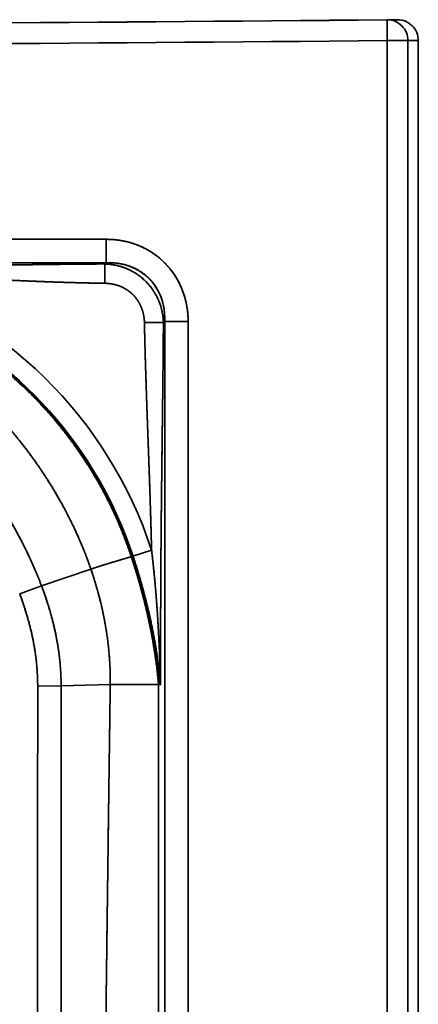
# Model space of a CAD drawing. Extents: x 92 to 1722, y -78 to 1466.
# Tile 12 of 14: x 1001 to 1097, y 585 to 822. Entities that reach past the tile are written whole.
import ezdxf

# ---------------------------------------------------------------- set-up
doc = ezdxf.new("R2010")
doc.units = 0
doc.layers.get('0').update_dxf_attribs({"lineweight": 13})

# ---------------------------------------------------------------- blocks, each defined once
blk = doc.blocks.new('BLOCK87')
at = {"color": 7, "lineweight": 35, "ltscale": 0.062188}
for p, q in [((497.57, 800.02), (495.08, 800)), ((495.08, 800), (497.57, 800.02))]:
    blk.add_line(p, q, dxfattribs=at)
at = {"color": 7, "lineweight": 35, "ltscale": 0.125}
blk.add_line((495.13, 795), (495.08, 800), dxfattribs=at)
blk.add_line((495.13, 795), (495.08, 800), dxfattribs=at)
at = {"color": 7, "lineweight": 35}
for p, q in [((495.13, 795), (495.13, 4.87)), ((495.13, 4.87), (495.13, 795)), ((500.13, 795), (500.13, 499.94)), ((500.13, 499.94), (500.13, 795)), ((502.62, 499.94), (502.62, 795.02)), ((427.47, 747.2), (-427.47, 747.2)), ((-427.47, 747.2), (427.47, 747.2)), ((50, 741.56), (427.47, 741.56)), ((427.47, 741.56), (50, 741.56)), ((441.56, 727.47), (441.56, 499.94)), ((441.56, 499.94), (441.56, 727.47)), ((447.2, 72.53), (447.2, 727.47)), ((447.2, 727.47), (447.2, 72.53)), ((440.09, 499.94), (440.09, 640.09)), ((440.09, 640.09), (440.09, 499.94))]:
    blk.add_line(p, q, dxfattribs=at)
at = {"color": 7, "lineweight": 35, "ltscale": 0.124957}
blk.add_line((500.13, 795), (495.13, 795), dxfattribs=at)
blk.add_line((500.13, 795), (495.13, 795), dxfattribs=at)
at = {"color": 7, "lineweight": 35, "ltscale": 0.06228}
blk.add_line((500.13, 795), (502.62, 795.02), dxfattribs=at)
blk.add_line((500.13, 795), (502.62, 795.02), dxfattribs=at)
at = {"color": 7, "lineweight": 35, "ltscale": 0.140954}
for p, q in [((427.47, 741.56), (427.47, 747.2)), ((427.47, 741.56), (427.47, 747.2)), ((441.56, 727.47), (447.2, 727.47)), ((447.2, 727.47), (441.56, 727.47))]:
    blk.add_line(p, q, dxfattribs=at)
at = {"color": 7, "lineweight": 35, "ltscale": 0.010243}
blk.add_line((427.18, 741.27), (427.47, 741.56), dxfattribs=at)
blk.add_line((427.18, 741.27), (427.47, 741.56), dxfattribs=at)
at = {"color": 7, "lineweight": 35, "ltscale": 0.116256}
blk.add_line((427.18, 741.27), (427.18, 736.62), dxfattribs=at)
blk.add_line((427.18, 741.27), (427.18, 736.62), dxfattribs=at)
at = {"color": 7, "lineweight": 35, "ltscale": 0.114285}
blk.add_line((441.25, 727.16), (436.68, 727.16), dxfattribs=at)
blk.add_line((441.25, 727.16), (436.68, 727.16), dxfattribs=at)
at = {"color": 7, "lineweight": 35, "ltscale": 0.010954}
for p, q in [((441.56, 727.47), (441.25, 727.16)), ((441.25, 727.16), (441.56, 727.47))]:
    blk.add_line(p, q, dxfattribs=at)
at = {"color": 7, "lineweight": 35, "ltscale": 0.005816}
blk.add_line((433.71, 670.92), (433.93, 670.99), dxfattribs=at)
blk.add_line((433.71, 670.92), (433.93, 670.99), dxfattribs=at)
at = {"color": 7, "lineweight": 35, "ltscale": 0.117461}
blk.add_line((438.4, 672.46), (433.93, 670.99), dxfattribs=at)
blk.add_line((438.4, 672.46), (433.93, 670.99), dxfattribs=at)
at = {"color": 7, "lineweight": 35, "ltscale": 0.31349}
blk.add_line((411.9, 663.89), (423.8, 667.86), dxfattribs=at)
blk.add_line((411.9, 663.89), (423.8, 667.86), dxfattribs=at)
at = {"color": 7, "lineweight": 35, "ltscale": 0.140337}
blk.add_line((411.9, 663.89), (406.65, 661.92), dxfattribs=at)
blk.add_line((411.9, 663.89), (406.65, 661.92), dxfattribs=at)
at = {"color": 7, "lineweight": 35, "ltscale": 0.140976}
blk.add_line((416.63, 639.78), (410.99, 639.76), dxfattribs=at)
blk.add_line((416.63, 639.78), (410.99, 639.76), dxfattribs=at)
at = {"color": 7, "lineweight": 35, "ltscale": 0.295886}
blk.add_line((416.63, 639.78), (428.46, 640.09), dxfattribs=at)
blk.add_line((416.63, 639.78), (428.46, 640.09), dxfattribs=at)
at = {"color": 7, "lineweight": 35, "ltscale": 0.29067}
for p, q in [((428.46, 640.09), (440.09, 640.09)), ((440.09, 640.09), (428.46, 640.09))]:
    blk.add_line(p, q, dxfattribs=at)
at = {"color": 7, "lineweight": 35, "ltscale": 0.005636}
for p, q in [((440.09, 640.09), (440.31, 640.09)), ((440.31, 640.09), (440.09, 640.09))]:
    blk.add_line(p, q, dxfattribs=at)
at = {"color": 7, "lineweight": 35, "ltscale": 0.006338}
blk.add_line((440.31, 640.09), (440.57, 640.09), dxfattribs=at)
blk.add_line((440.31, 640.09), (440.57, 640.09), dxfattribs=at)
at = {"color": 7, "lineweight": 35, "ltscale": 0.011983}
blk.add_line((440.52, 640.57), (440.57, 640.09), dxfattribs=at)
at = {"color": 7, "lineweight": 35, "ltscale": 0.01199}
blk.add_line((440.52, 640.57), (440.57, 640.09), dxfattribs=at)
at = {"color": 7, "lineweight": 35}
for centre, radius, start, end in [((50, 50334.71), 49536.72, 270.000003, 270.514809), ((50, 50334.75), 49536.75, 270.000005, 270.51481), ((495.13, 795), 5, 359.9908, 90.5021), ((495.13, 795), 5, 359.989, 90.5033), ((497.62, 795.02), 5, 0.0114, 90.5291), ((50, 50334.57), 49541.57, 270.000003, 270.51481), ((50, 50334.71), 49541.71, 270.000003, 270.514809), ((340.09, 640.09), 103.51, 18.2263, 72.7886), ((340.09, 640.09), 103.51, 18.2261, 72.7888), ((340.09, 640.09), 98.81, 18.2263, 65.3906), ((340.08, 640.08), 98.81, 18.2264, 65.3904), ((432.22, 675.14), 4.48, 286.8876, 289.492), ((432.22, 675.14), 4.48, 286.8876, 289.492)]:
    blk.add_arc(centre, radius, start, end, dxfattribs=at)
for major_axis, ratio, start_param, end_param in [((-16.7, -16.7), 0.889125, 2.414818, 3.868364), ((-12.93, -12.93), 0.820392, 2.41482, 3.868365)]:
    blk.add_ellipse((424.85, 724.85), major_axis=major_axis, ratio=ratio, start_param=start_param, end_param=end_param, dxfattribs=at)
for points, knots in [([(447.2, 727.47), (447.2, 729.45), (446.98, 731.43), (446.52, 733.38), (445.23, 736.86), (443.14, 739.93), (442.03, 741.23), (439.33, 743.73), (436.11, 745.51), (434.27, 746.23), (431.79, 746.88), (429.26, 747.14), (428.66, 747.18), (428.07, 747.2), (427.47, 747.2)], [0, 0, 0, 0, 0, 0, 14.077201, 14.077201, 14.077201, 26.070359, 26.070359, 26.070359, 39.879632, 39.879632, 39.879632, 44.132645, 44.132645, 44.132645, 44.132645, 44.132645, 44.132645]), ([(427.18, 741.27), (425.62, 741.27), (424.05, 741.26), (422.45, 741.24), (414.22, 741.17), (405.78, 741.05), (399.22, 740.94), (384.78, 740.67), (370.18, 740.45), (362.55, 740.37), (354.43, 740.34), (346.29, 740.33), (345.87, 740.33), (344.42, 740.33), (342.99, 740.33), (342.07, 740.33), (341.08, 740.33), (340.09, 740.33)], [0, 0, 0, 0, 0, 0, 11.679497, 11.679497, 11.679497, 60.577455, 60.577455, 60.577455, 113.700423, 113.700423, 113.700423, 116.907209, 116.907209, 116.907209, 123.763814, 123.763814, 123.763814, 123.763814, 123.763814, 123.763814]), ([(427.18, 741.27), (426.5, 741.27), (425.82, 741.27), (425.13, 741.26), (423.76, 741.25), (422.38, 741.24), (421.71, 741.24), (417.79, 741.2), (413.82, 741.16), (410.61, 741.12), (403.86, 741.02), (397.04, 740.9), (393.72, 740.84), (386.68, 740.71), (379.61, 740.6), (376.05, 740.54), (368.44, 740.44), (360.79, 740.37), (356.78, 740.35), (352.34, 740.34), (347.89, 740.33), (347.04, 740.33), (345.77, 740.33), (344.5, 740.33), (343.63, 740.33), (342.39, 740.33), (341.13, 740.33), (340.79, 740.33), (340.44, 740.33), (340.09, 740.33)], [0, 0, 0, 0, 0, 0, 5.087486, 5.087486, 5.087486, 10.220848, 10.220848, 10.220848, 33.947537, 33.947537, 33.947537, 58.700276, 58.700276, 58.700276, 83.550134, 83.550134, 83.550134, 111.851168, 111.851168, 111.851168, 114.313551, 114.313551, 114.313551, 120.652794, 120.652794, 120.652794, 123.069538, 123.069538, 123.069538, 123.069538, 123.069538, 123.069538]), ([(441.25, 727.16), (441.22, 728.14), (441.12, 729.14), (440.92, 730.14), (440.36, 732.08), (439.46, 733.91), (438.94, 734.77), (437.62, 736.59), (435.96, 738.12), (434.96, 738.86), (433.23, 739.87), (431.39, 740.56), (430.68, 740.77), (429.55, 741.04), (428.42, 741.19), (428, 741.23), (427.59, 741.26), (427.18, 741.27)], [0, 0, 0, 0, 0, 0, 8.943856, 8.943856, 8.943856, 17.49468, 17.49468, 17.49468, 28.041714, 28.041714, 28.041714, 34.481528, 34.481528, 34.481528, 38.204497, 38.204497, 38.204497, 38.204497, 38.204497, 38.204497]), ([(441.25, 727.16), (441.22, 728.36), (441.06, 729.59), (440.77, 730.83), (440.01, 732.97), (438.83, 734.94), (438.25, 735.75), (436.69, 737.55), (434.79, 738.99), (433.6, 739.69), (431.6, 740.56), (429.52, 741.05), (428.73, 741.17), (427.95, 741.25), (427.18, 741.27)], [0, 0, 0, 0, 0, 0, 8.413798, 8.413798, 8.413798, 14.854799, 14.854799, 14.854799, 23.687179, 23.687179, 23.687179, 29.080907, 29.080907, 29.080907, 29.080907, 29.080907, 29.080907]), ([(427.47, 741.56), (428.99, 741.62), (430.51, 741.51), (432.02, 741.2), (434.68, 740.26), (436.98, 738.65), (437.93, 737.78), (439.43, 735.98), (440.49, 733.89), (440.87, 732.89), (441.33, 731.21), (441.54, 729.49), (441.58, 728.82), (441.59, 728.14), (441.56, 727.47)], [0, 0, 0, 0, 0, 0, 13.171832, 13.171832, 13.171832, 24.27879, 24.27879, 24.27879, 33.485766, 33.485766, 33.485766, 39.323121, 39.323121, 39.323121, 39.323121, 39.323121, 39.323121]), ([(370.71, 738.96), (373.54, 738.86), (376.35, 738.74), (379.17, 738.62), (385.48, 738.32), (391.77, 737.99), (395.21, 737.81), (401.46, 737.49), (407.66, 737.21), (410.36, 737.1), (414.29, 736.94), (418.18, 736.82), (419.36, 736.79), (421.64, 736.73), (423.9, 736.68), (425, 736.66), (426.09, 736.64), (427.18, 736.62)], [0, 0, 0, 0, 0, 0, 19.512319, 19.512319, 19.512319, 43.884489, 43.884489, 43.884489, 63.473338, 63.473338, 63.473338, 71.992427, 71.992427, 71.992427, 80.053917, 80.053917, 80.053917, 80.053917, 80.053917, 80.053917]), ([(427.18, 736.62), (426.14, 736.64), (425.11, 736.65), (424.07, 736.67), (421.95, 736.72), (419.81, 736.78), (418.81, 736.8), (415.54, 736.9), (412.24, 737.02), (410.04, 737.11), (404.43, 737.35), (398.76, 737.63), (395.41, 737.8), (388.43, 738.17), (381.4, 738.52), (377.85, 738.68), (374.28, 738.83), (370.71, 738.96)], [0, 0, 0, 0, 0, 0, 7.734777, 7.734777, 7.734777, 15.688382, 15.688382, 15.688382, 31.616705, 31.616705, 31.616705, 56.025275, 56.025275, 56.025275, 80.932168, 80.932168, 80.932168, 80.932168, 80.932168, 80.932168]), ([(427.18, 736.62), (427.92, 736.61), (428.68, 736.54), (429.45, 736.39), (431.04, 735.92), (432.52, 735.1), (433.24, 734.58), (434.57, 733.34), (435.54, 731.82), (435.93, 731), (436.37, 729.73), (436.59, 728.43), (436.64, 728.01), (436.67, 727.58), (436.68, 727.16)], [0, 0, 0, 0, 0, 0, 5.550841, 5.550841, 5.550841, 11.71936, 11.71936, 11.71936, 18.022073, 18.022073, 18.022073, 21.155351, 21.155351, 21.155351, 21.155351, 21.155351, 21.155351]), ([(436.68, 727.16), (436.66, 728.18), (436.52, 729.24), (436.23, 730.3), (435.44, 732.14), (434.17, 733.72), (433.52, 734.34), (432.07, 735.43), (430.43, 736.13), (429.57, 736.37), (428.57, 736.55), (427.59, 736.61), (427.45, 736.62), (427.31, 736.62), (427.18, 736.62)], [0, 0, 0, 0, 0, 0, 8.781905, 8.781905, 8.781905, 15.82306, 15.82306, 15.82306, 22.987228, 22.987228, 22.987228, 24.163891, 24.163891, 24.163891, 24.163891, 24.163891, 24.163891]), ([(369.22, 734.15), (374.47, 732.52), (379.61, 730.51), (384.61, 728.14), (392.26, 723.84), (399.38, 718.72), (401.94, 716.71), (407.38, 712.08), (412.39, 706.97), (414.98, 704.04), (421.24, 696.25), (426.48, 687.71), (429.26, 682.26), (431.61, 676.63), (433.52, 670.85)], [0, 0, 0, 0, 0, 0, 39.103954, 39.103954, 39.103954, 62.108309, 62.108309, 62.108309, 89.683301, 89.683301, 89.683301, 132.717416, 132.717416, 132.717416, 132.717416, 132.717416, 132.717416]), ([(369.22, 734.15), (374.47, 732.52), (379.61, 730.51), (384.61, 728.14), (392.26, 723.84), (399.38, 718.72), (401.94, 716.71), (407.38, 712.08), (412.39, 706.97), (414.98, 704.04), (421.24, 696.25), (426.48, 687.71), (429.26, 682.27), (431.61, 676.63), (433.52, 670.85)], [0, 0, 0, 0, 0, 0, 37.629426, 37.629426, 37.629426, 59.770515, 59.770515, 59.770515, 86.313829, 86.313829, 86.313829, 127.73927, 127.73927, 127.73927, 127.73927, 127.73927, 127.73927]), ([(369.26, 734.27), (374.83, 732.55), (380.26, 730.41), (385.55, 727.86), (396.81, 721.36), (406.9, 713.09), (412.02, 708.05), (420.41, 698.13), (427.07, 686.98), (429.68, 681.79), (431.9, 676.42), (433.71, 670.92)], [0, 0, 0, 0, 0, 0, 41.448294, 41.448294, 41.448294, 92.01265, 92.01265, 92.01265, 132.97572, 132.97572, 132.97572, 132.97572, 132.97572, 132.97572]), ([(369.26, 734.27), (374.83, 732.55), (380.26, 730.41), (385.55, 727.86), (396.81, 721.36), (406.9, 713.09), (412.02, 708.05), (420.41, 698.13), (427.07, 686.98), (429.68, 681.79), (431.9, 676.42), (433.71, 670.92)], [0, 0, 0, 0, 0, 0, 41.405026, 41.405026, 41.405026, 91.916957, 91.916957, 91.916957, 132.83765, 132.83765, 132.83765, 132.83765, 132.83765, 132.83765]), ([(423.8, 667.86), (421.92, 673.32), (419.61, 678.69), (416.88, 683.92), (411.34, 692.98), (404.65, 701.4), (401.48, 704.96), (394.5, 712.02), (386.66, 718.24), (382.39, 721.21), (376.92, 724.47), (371.2, 727.19), (370.14, 727.68), (369.03, 728.16), (367.92, 728.62), (367.88, 728.63), (367.76, 728.68), (367.64, 728.73), (367.54, 728.77), (367.47, 728.8), (367.39, 728.83)], [0, 0, 0, 0, 0, 0, 42.768802, 42.768802, 42.768802, 76.562001, 76.562001, 76.562001, 112.838769, 112.838769, 112.838769, 121.001549, 121.001549, 121.001549, 121.301134, 121.301134, 121.301134, 121.880132, 121.880132, 121.880132, 121.880132, 121.880132, 121.880132]), ([(367.39, 728.83), (369.87, 727.83), (372.31, 726.72), (374.71, 725.52), (377.87, 723.78), (380.94, 721.89), (381.72, 721.39), (386.6, 718.21), (391.23, 714.67), (394.94, 711.45), (399.2, 707.31), (403.15, 702.9), (403.82, 702.13), (406.03, 699.55), (408.14, 696.88), (409.57, 694.96), (411.34, 692.45), (413.02, 689.88), (413.39, 689.31), (415.18, 686.46), (416.86, 683.55), (418.13, 681.18), (419.61, 678.18), (420.97, 675.13), (421.23, 674.53), (421.94, 672.85), (422.61, 671.16), (423.02, 670.06), (423.42, 668.97), (423.8, 667.86)], [0, 0, 0, 0, 0, 0, 18.329048, 18.329048, 18.329048, 24.681769, 24.681769, 24.681769, 58.200438, 58.200438, 58.200438, 65.144159, 65.144159, 65.144159, 81.444145, 81.444145, 81.444145, 86.085183, 86.085183, 86.085183, 104.375631, 104.375631, 104.375631, 108.850674, 108.850674, 108.850674, 116.814709, 116.814709, 116.814709, 116.814709, 116.814709, 116.814709]), ([(436.68, 727.16), (436.71, 725.8), (436.74, 724.44), (436.77, 723.06), (436.85, 719.99), (436.94, 716.9), (437, 715.19), (437.3, 705.79), (437.66, 696.22), (437.96, 688.37), (438.22, 680.43), (438.4, 672.46)], [0, 0, 0, 0, 0, 0, 10.050783, 10.050783, 10.050783, 22.358867, 22.358867, 22.358867, 77.444314, 77.444314, 77.444314, 77.444314, 77.444314, 77.444314]), ([(438.4, 672.46), (438.32, 675.9), (438.23, 679.33), (438.13, 682.72), (437.9, 689.49), (437.66, 696.22), (437.53, 699.63), (437.33, 705.11), (437.15, 710.54), (437.07, 712.71), (436.97, 715.93), (436.88, 719.11), (436.85, 720.11), (436.8, 722.17), (436.75, 724.21), (436.72, 725.19), (436.7, 726.18), (436.68, 727.16)], [0, 0, 0, 0, 0, 0, 24.011711, 24.011711, 24.011711, 47.556082, 47.556082, 47.556082, 63.073216, 63.073216, 63.073216, 70.855448, 70.855448, 70.855448, 78.206597, 78.206597, 78.206597, 78.206597, 78.206597, 78.206597]), ([(440.57, 640.09), (440.57, 647.35), (440.57, 654.61), (440.59, 661.82), (440.68, 676.14), (440.84, 690.35), (440.93, 697.3), (441.04, 705.94), (441.14, 714.45), (441.16, 716.1), (441.19, 719.33), (441.22, 722.52), (441.23, 724.11), (441.24, 725.63), (441.25, 727.16)], [0, 0, 0, 0, 0, 0, 50.270316, 50.270316, 50.270316, 99.726649, 99.726649, 99.726649, 111.825796, 111.825796, 111.825796, 123.23871, 123.23871, 123.23871, 123.23871, 123.23871, 123.23871]), ([(440.57, 640.09), (440.57, 647.36), (440.57, 654.62), (440.59, 661.82), (440.66, 672.59), (440.77, 683.31), (440.81, 686.9), (440.89, 693.92), (440.98, 700.89), (441.02, 704.23), (441.08, 709.36), (441.14, 714.45), (441.16, 716.1), (441.18, 718.52), (441.2, 720.93), (441.21, 721.8), (441.22, 723.33), (441.24, 724.85), (441.24, 725.62), (441.25, 726.39), (441.25, 727.16)], [0, 0, 0, 0, 0, 0, 50.281557, 50.281557, 50.281557, 75.040209, 75.040209, 75.040209, 99.747292, 99.747292, 99.747292, 111.846919, 111.846919, 111.846919, 117.415394, 117.415394, 117.415394, 123.155396, 123.155396, 123.155396, 123.155396, 123.155396, 123.155396]), ([(411.9, 663.89), (411.58, 664.74), (411.25, 665.59), (410.91, 666.44), (410.19, 668.15), (409.43, 669.84), (409.03, 670.7), (407.75, 673.39), (406.37, 676.03), (405.39, 677.81), (403.83, 680.53), (402.19, 683.2), (401.6, 684.13), (399.97, 686.67), (398.26, 689.17), (397.15, 690.74), (395.11, 693.53), (392.97, 696.26), (392.01, 697.46), (389.19, 700.87), (386.22, 704.16), (384.22, 706.25), (381.21, 709.19), (378.05, 711.98), (377.05, 712.83), (374.2, 715.17), (371.22, 717.37), (369.25, 718.71), (367.22, 719.96), (365.13, 721.1)], [0, 0, 0, 0, 0, 0, 6.679242, 6.679242, 6.679242, 13.585075, 13.585075, 13.585075, 28.478927, 28.478927, 28.478927, 36.581359, 36.581359, 36.581359, 50.671392, 50.671392, 50.671392, 61.937572, 61.937572, 61.937572, 82.923218, 82.923218, 82.923218, 92.43283, 92.43283, 92.43283, 109.508875, 109.508875, 109.508875, 109.508875, 109.508875, 109.508875]), ([(365.13, 721.1), (367.97, 719.54), (370.71, 717.79), (373.33, 715.88), (376.59, 713.28), (379.69, 710.52), (380.38, 709.89), (383.34, 707.13), (386.15, 704.24), (388.23, 701.97), (390.97, 698.78), (393.57, 695.5), (394.25, 694.62), (396.09, 692.2), (397.86, 689.74), (398.96, 688.16), (400.46, 685.93), (401.9, 683.65), (402.31, 683), (403.11, 681.69), (403.9, 680.37), (404.28, 679.71), (406.26, 676.28), (408.11, 672.76), (409.5, 669.85), (410.77, 666.9), (411.9, 663.89)], [0, 0, 0, 0, 0, 0, 22.34265, 22.34265, 22.34265, 28.858142, 28.858142, 28.858142, 50.425128, 50.425128, 50.425128, 58.241604, 58.241604, 58.241604, 71.765688, 71.765688, 71.765688, 77.199969, 77.199969, 77.199969, 82.567465, 82.567465, 82.567465, 105.126406, 105.126406, 105.126406, 105.126406, 105.126406, 105.126406]), ([(433.52, 670.85), (435.46, 664.98), (437.14, 659.02), (438.47, 653), (439.47, 646.79), (440.05, 640.52), (440.06, 640.43), (440.07, 640.26), (440.09, 640.09)], [0, 0, 0, 0, 0, 0, 43.826217, 43.826217, 43.826217, 45.058653, 45.058653, 45.058653, 45.058653, 45.058653, 45.058653]), ([(433.52, 670.85), (435.46, 664.98), (437.13, 659.02), (438.47, 653.01), (439.47, 646.79), (440.05, 640.52), (440.06, 640.43), (440.07, 640.26), (440.09, 640.09)], [0, 0, 0, 0, 0, 0, 41.813017, 41.813017, 41.813017, 42.987543, 42.987543, 42.987543, 42.987543, 42.987543, 42.987543]), ([(433.71, 670.92), (435.65, 665.03), (437.34, 659.05), (438.68, 653.03), (439.69, 646.81), (440.28, 640.52), (440.28, 640.43), (440.3, 640.26), (440.31, 640.09)], [0, 0, 0, 0, 0, 0, 43.932833, 43.932833, 43.932833, 45.170455, 45.170455, 45.170455, 45.170455, 45.170455, 45.170455]), ([(433.71, 670.92), (435.65, 665.03), (437.34, 659.05), (438.68, 653.03), (439.69, 646.81), (440.28, 640.52), (440.28, 640.43), (440.3, 640.26), (440.31, 640.09)], [0, 0, 0, 0, 0, 0, 43.872492, 43.872492, 43.872492, 45.108371, 45.108371, 45.108371, 45.108371, 45.108371, 45.108371]), ([(433.93, 670.99), (435.8, 665.32), (437.43, 659.58), (438.75, 653.79), (439.79, 647.66), (440.44, 641.47), (440.46, 641.19), (440.49, 640.88), (440.52, 640.57)], [0, 0, 0, 0, 0, 0, 42.2188, 42.2188, 42.2188, 44.453536, 44.453536, 44.453536, 44.453536, 44.453536, 44.453536]), ([(433.93, 670.99), (434.72, 668.6), (435.47, 666.19), (436.17, 663.77), (437.46, 658.92), (438.53, 654.04), (439.01, 651.59), (439.54, 648.53), (439.96, 645.46), (440.05, 644.84), (440.16, 643.92), (440.27, 643.01), (440.3, 642.7), (440.35, 642.24), (440.4, 641.78), (440.42, 641.64), (440.45, 641.33), (440.48, 641.02), (440.49, 640.87), (440.51, 640.72), (440.52, 640.57)], [0, 0, 0, 0, 0, 0, 17.848775, 17.848775, 17.848775, 35.614564, 35.614564, 35.614564, 40.043512, 40.043512, 40.043512, 42.240124, 42.240124, 42.240124, 43.362438, 43.362438, 43.362438, 44.460747, 44.460747, 44.460747, 44.460747, 44.460747, 44.460747]), ([(438.4, 672.46), (438.71, 669.89), (438.99, 667.32), (439.23, 664.75), (439.66, 659.59), (439.99, 654.41), (440.13, 651.81), (440.27, 648.89), (440.38, 645.96), (440.4, 645.64), (440.42, 644.99), (440.44, 644.34), (440.45, 644), (440.47, 643.36), (440.5, 642.71), (440.51, 642.37), (440.52, 641.72), (440.54, 641.07), (440.55, 640.75), (440.56, 640.42), (440.57, 640.09), (440.57, 640.09), (440.57, 640.09), (440.57, 640.09)], [0, 0, 0, 0, 0, 0, 18.234177, 18.234177, 18.234177, 36.515658, 36.515658, 36.515658, 38.804492, 38.804492, 38.804492, 41.079965, 41.079965, 41.079965, 43.348867, 43.348867, 43.348867, 45.638318, 45.638318, 45.638318, 45.650418, 45.650418, 45.650418, 45.650418, 45.650418, 45.650418]), ([(440.57, 640.09), (440.52, 642.04), (440.46, 644), (440.39, 645.96), (440.12, 652.45), (439.73, 658.92), (439.38, 663.47), (438.95, 667.97), (438.4, 672.46)], [0, 0, 0, 0, 0, 0, 13.606724, 13.606724, 13.606724, 45.213343, 45.213343, 45.213343, 45.213343, 45.213343, 45.213343]), ([(428.46, 640.09), (428.46, 640.36), (428.47, 640.64), (428.47, 640.88), (428.46, 646.4), (427.94, 651.98), (426.99, 657.32), (425.59, 662.64), (423.8, 667.86)], [0, 0, 0, 0, 0, 0, 2.030665, 2.030665, 2.030665, 40.648493, 40.648493, 40.648493, 40.648493, 40.648493, 40.648493]), ([(423.8, 667.86), (425.27, 663.57), (426.49, 659.19), (427.41, 654.73), (428.16, 649.29), (428.42, 643.83), (428.45, 642.88), (428.47, 641.9), (428.47, 640.92), (428.47, 640.88), (428.47, 640.78), (428.47, 640.67), (428.47, 640.59), (428.46, 640.45), (428.46, 640.3), (428.46, 640.23), (428.46, 640.16), (428.46, 640.09)], [0, 0, 0, 0, 0, 0, 30.8749, 30.8749, 30.8749, 37.367537, 37.367537, 37.367537, 37.608111, 37.608111, 37.608111, 38.089277, 38.089277, 38.089277, 38.570443, 38.570443, 38.570443, 38.570443, 38.570443, 38.570443]), ([(416.63, 639.78), (416.63, 639.82), (416.63, 639.87), (416.63, 639.91), (416.63, 640), (416.63, 640.09), (416.63, 640.13), (416.63, 640.21), (416.63, 640.29), (416.63, 640.32), (416.62, 640.39), (416.62, 640.45), (416.62, 640.49), (416.62, 640.53), (416.62, 640.57), (416.62, 640.58), (416.62, 640.59), (416.62, 640.61), (416.62, 640.62), (416.62, 640.65), (416.62, 640.68), (416.62, 640.7), (416.62, 640.74), (416.62, 640.77), (416.62, 640.78), (416.62, 640.8), (416.62, 640.81), (416.62, 640.82), (416.6, 641.76), (416.56, 642.7), (416.51, 643.62), (416.14, 648.4), (415.32, 653.07), (414.38, 656.74), (413.24, 660.35), (411.9, 663.89)], [0, 0, 0, 0, 0, 0, 0.308327, 0.308327, 0.308327, 0.616654, 0.616654, 0.616654, 0.848392, 0.848392, 0.848392, 1.080131, 1.080131, 1.080131, 1.139038, 1.139038, 1.139038, 1.197946, 1.197946, 1.197946, 1.31518, 1.31518, 1.31518, 1.3737, 1.3737, 1.3737, 1.43222, 1.43222, 1.43222, 8.136142, 8.136142, 8.136142, 36.045488, 36.045488, 36.045488, 36.045488, 36.045488, 36.045488]), ([(411.9, 663.89), (412.93, 661.17), (413.84, 658.41), (414.64, 655.61), (415.39, 652.29), (415.92, 648.9), (416, 648.41), (416.13, 647.44), (416.25, 646.45), (416.3, 645.96), (416.4, 644.96), (416.48, 643.97), (416.51, 643.47), (416.55, 642.71), (416.58, 641.96), (416.59, 641.71), (416.6, 641.39), (416.61, 641.07), (416.61, 641.01), (416.62, 640.91), (416.62, 640.82), (416.62, 640.79), (416.62, 640.71), (416.62, 640.63), (416.62, 640.59), (416.62, 640.53), (416.62, 640.46), (416.62, 640.43), (416.62, 640.37), (416.63, 640.3), (416.63, 640.27), (416.63, 640.18), (416.63, 640.08), (416.63, 639.99), (416.63, 639.92), (416.63, 639.84), (416.63, 639.82), (416.63, 639.8), (416.63, 639.78)], [0, 0, 0, 0, 0, 0, 20.416161, 20.416161, 20.416161, 23.843251, 23.843251, 23.843251, 27.284158, 27.284158, 27.284158, 30.746926, 30.746926, 30.746926, 32.484883, 32.484883, 32.484883, 32.920599, 32.920599, 32.920599, 33.138547, 33.138547, 33.138547, 33.356495, 33.356495, 33.356495, 33.573806, 33.573806, 33.573806, 33.799084, 33.799084, 33.799084, 34.197041, 34.197041, 34.197041, 34.327985, 34.327985, 34.327985, 34.327985, 34.327985, 34.327985]), ([(406.65, 661.92), (407.6, 659.38), (408.45, 656.82), (409.18, 654.22), (409.87, 651.16), (410.36, 648.05), (410.42, 647.6), (410.54, 646.71), (410.65, 645.81), (410.7, 645.36), (410.78, 644.46), (410.85, 643.55), (410.88, 643.1), (410.92, 642.41), (410.95, 641.72), (410.96, 641.49), (410.97, 641.21), (410.97, 640.92), (410.98, 640.86), (410.98, 640.77), (410.98, 640.69), (410.98, 640.66), (410.98, 640.58), (410.98, 640.5), (410.98, 640.48), (410.99, 640.39), (410.99, 640.31), (410.99, 640.24), (410.99, 640.12), (410.99, 640.01), (410.99, 639.93), (410.99, 639.87), (410.99, 639.8), (410.99, 639.78), (410.99, 639.77), (410.99, 639.76)], [0, 0, 0, 0, 0, 0, 19.668619, 19.668619, 19.668619, 22.945781, 22.945781, 22.945781, 26.230777, 26.230777, 26.230777, 29.533397, 29.533397, 29.533397, 31.190389, 31.190389, 31.190389, 31.605795, 31.605795, 31.605795, 31.81354, 31.81354, 31.81354, 32.021286, 32.021286, 32.021286, 32.415129, 32.415129, 32.415129, 32.812912, 32.812912, 32.812912, 32.905569, 32.905569, 32.905569, 32.905569, 32.905569, 32.905569]), ([(406.65, 661.92), (408.03, 658.24), (409.19, 654.48), (410.09, 650.71), (410.73, 646.4), (410.94, 642.02), (410.96, 641.59), (410.97, 641.14), (410.98, 640.7), (410.98, 640.68), (410.98, 640.65), (410.98, 640.61), (410.98, 640.59), (410.98, 640.55), (410.98, 640.51), (410.98, 640.49), (410.98, 640.46), (410.98, 640.43), (410.98, 640.42), (410.99, 640.34), (410.99, 640.26), (410.99, 640.21), (410.99, 640.07), (410.99, 639.93), (410.99, 639.89), (410.99, 639.83), (410.99, 639.76)], [0, 0, 0, 0, 0, 0, 27.84817, 27.84817, 27.84817, 30.862387, 30.862387, 30.862387, 30.970808, 30.970808, 30.970808, 31.07923, 31.07923, 31.07923, 31.186829, 31.186829, 31.186829, 31.294427, 31.294427, 31.294427, 31.741436, 31.741436, 31.741436, 32.197243, 32.197243, 32.197243, 32.197243, 32.197243, 32.197243]), ([(410.99, 639.76), (411, 637.96), (411, 636.16), (411, 634.34), (411, 630.34), (410.99, 626.31), (410.98, 624.1), (410.98, 621.73), (410.97, 619.37), (410.97, 619.07), (410.97, 618.72), (410.97, 618.38), (410.97, 618.19), (410.97, 617.71), (410.97, 617.25), (410.97, 616.98), (410.97, 616.54), (410.97, 616.07), (410.97, 615.89), (410.97, 615.56), (410.97, 615.21), (410.97, 615.05), (410.97, 614.76), (410.97, 614.47), (410.97, 614.2), (410.97, 611.81), (410.97, 609.42), (410.97, 607.17), (410.97, 604.11), (410.97, 601.05), (410.97, 600.25), (410.97, 598.65), (410.97, 597.05), (410.97, 596.24), (410.97, 594.84), (410.97, 593.44), (410.97, 592.84), (410.97, 590.44), (410.97, 588.03), (410.97, 586.23), (410.97, 584.29), (410.97, 582.35), (410.97, 582.21), (410.97, 581.65), (410.97, 581.09), (410.97, 580.68), (410.97, 579.57), (410.97, 578.51), (410.97, 577.87), (410.97, 576.41), (410.97, 574.91), (410.97, 574.05), (410.97, 570.5), (410.97, 566.96), (410.97, 564.33), (410.97, 551.2), (410.97, 538.07), (410.97, 527.55), (410.97, 516.54), (410.97, 505.54), (410.97, 504.26), (410.97, 503.1), (410.97, 501.93), (410.97, 501.27), (410.97, 500.61), (410.97, 499.94)], [0, 0, 0, 0, 0, 0, 12.832875, 12.832875, 12.832875, 28.349067, 28.349067, 28.349067, 29.460457, 29.460457, 29.460457, 30.771933, 30.771933, 30.771933, 33.002741, 33.002741, 33.002741, 34.400181, 34.400181, 34.400181, 35.515353, 35.515353, 35.515353, 36.431564, 36.431564, 36.431564, 52.296309, 52.296309, 52.296309, 57.931918, 57.931918, 57.931918, 63.567527, 63.567527, 63.567527, 67.794234, 67.794234, 67.794234, 80.474355, 80.474355, 80.474355, 81.456328, 81.456328, 81.456328, 84.402139, 84.402139, 84.402139, 89.434139, 89.434139, 89.434139, 95.842892, 95.842892, 95.842892, 114.349714, 114.349714, 114.349714, 188.181747, 188.181747, 188.181747, 191.713088, 191.713088, 191.713088, 196.348823, 196.348823, 196.348823, 196.348823, 196.348823, 196.348823]), ([(410.99, 639.76), (411.01, 635.7), (411.01, 631.59), (410.99, 627.51), (410.98, 623.21), (410.97, 618.9), (410.97, 618.7), (410.97, 618.35), (410.97, 618.01), (410.97, 617.84), (410.97, 617.34), (410.97, 616.86), (410.97, 616.57), (410.97, 615.99), (410.97, 615.36), (410.97, 615.1), (410.97, 612.75), (410.97, 610.41), (410.97, 608.36), (410.97, 605.14), (410.97, 601.93), (410.97, 600.76), (410.97, 598.42), (410.97, 596.09), (410.97, 594.92), (410.97, 591.55), (410.97, 588.19), (410.97, 586.56), (410.97, 584), (410.97, 581.45), (410.97, 581.13), (410.97, 580.44), (410.97, 579.76), (410.97, 579.43), (410.97, 578.45), (410.97, 577.5), (410.97, 576.88), (410.97, 575.61), (410.97, 574.29), (410.97, 573.61), (410.97, 571.53), (410.97, 569.44), (410.97, 568.05), (410.97, 563.45), (410.97, 558.85), (410.97, 557.55), (410.97, 544.98), (410.97, 532.4), (410.97, 523.03), (410.97, 513.45), (410.97, 503.88), (410.97, 503.66), (410.97, 502.78), (410.97, 501.91), (410.97, 501.26), (410.97, 500.6), (410.97, 499.94)], [0, 0, 0, 0, 0, 0, 29.013909, 29.013909, 29.013909, 30.217549, 30.217549, 30.217549, 31.470562, 31.470562, 31.470562, 34.008671, 34.008671, 34.008671, 36.115339, 36.115339, 36.115339, 50.495841, 50.495841, 50.495841, 58.713034, 58.713034, 58.713034, 66.930228, 66.930228, 66.930228, 82.382729, 82.382729, 82.382729, 84.876951, 84.876951, 84.876951, 87.320962, 87.320962, 87.320962, 92.211321, 92.211321, 92.211321, 97.114628, 97.114628, 97.114628, 106.891657, 106.891657, 106.891657, 129.470914, 129.470914, 129.470914, 195.277912, 195.277912, 195.277912, 196.809246, 196.809246, 196.809246, 201.414932, 201.414932, 201.414932, 201.414932, 201.414932, 201.414932]), ([(416.61, 499.94), (416.61, 500.43), (416.61, 500.92), (416.61, 501.41), (416.61, 502.37), (416.61, 503.33), (416.61, 503.86), (416.61, 513.7), (416.61, 523.55), (416.61, 532.94), (416.61, 545.72), (416.61, 558.48), (416.61, 559.05), (416.61, 563.7), (416.61, 568.35), (416.61, 569.61), (416.61, 571.25), (416.61, 572.88), (416.61, 573.22), (416.61, 574.06), (416.61, 574.88), (416.61, 575.33), (416.61, 576.26), (416.61, 577.17), (416.61, 577.65), (416.61, 578.62), (416.61, 579.63), (416.61, 580.14), (416.61, 580.92), (416.61, 581.71), (416.61, 582.02), (416.61, 583.94), (416.61, 585.87), (416.61, 587.54), (416.61, 589.81), (416.61, 592.08), (416.61, 592.68), (416.61, 595.34), (416.61, 598.01), (416.61, 598.77), (416.61, 603.06), (416.61, 607.34), (416.61, 609.57), (416.61, 611.93), (416.61, 614.3), (416.61, 614.44), (416.61, 614.82), (416.61, 615.21), (416.61, 615.45), (416.61, 616.01), (416.61, 616.53), (416.61, 616.81), (416.61, 617.37), (416.61, 617.96), (416.61, 618.26), (416.61, 618.63), (416.61, 619.01), (416.61, 619.09), (416.61, 621.53), (416.62, 623.97), (416.63, 626.34), (416.64, 630.45), (416.64, 634.56), (416.64, 636.3), (416.64, 638.05), (416.63, 639.78)], [0, 0, 0, 0, 0, 0, 3.412215, 3.412215, 3.412215, 6.747627, 6.747627, 6.747627, 72.744365, 72.744365, 72.744365, 96.630748, 96.630748, 96.630748, 105.478488, 105.478488, 105.478488, 108.159753, 108.159753, 108.159753, 111.488895, 111.488895, 111.488895, 115.244901, 115.244901, 115.244901, 119.000016, 119.000016, 119.000016, 120.805403, 120.805403, 120.805403, 132.561666, 132.561666, 132.561666, 136.793194, 136.793194, 136.793194, 151.329117, 151.329117, 151.329117, 166.9757, 166.9757, 166.9757, 167.9597, 167.9597, 167.9597, 169.708879, 169.708879, 169.708879, 172.093636, 172.093636, 172.093636, 174.211583, 174.211583, 174.211583, 174.7578, 174.7578, 174.7578, 191.392043, 191.392043, 191.392043, 203.766133, 203.766133, 203.766133, 203.766133, 203.766133, 203.766133]), ([(416.63, 639.78), (416.64, 638.09), (416.64, 636.4), (416.64, 634.7), (416.64, 630.6), (416.63, 626.49), (416.62, 624.09), (416.61, 621.59), (416.61, 619.09), (416.61, 618.99), (416.61, 618.81), (416.61, 618.62), (416.61, 618.53), (416.61, 618.2), (416.61, 617.87), (416.61, 617.65), (416.61, 617.14), (416.61, 616.66), (416.61, 616.4), (416.61, 615.9), (416.61, 615.38), (416.61, 615.15), (416.61, 614.8), (416.61, 614.45), (416.61, 614.33), (416.61, 611.8), (416.61, 609.27), (416.61, 606.86), (416.61, 603.58), (416.61, 600.3), (416.61, 599.7), (416.61, 598.01), (416.61, 596.33), (416.61, 595.51), (416.61, 594.09), (416.61, 592.66), (416.61, 592.05), (416.61, 589.91), (416.61, 587.77), (416.61, 586.25), (416.61, 584.41), (416.61, 582.58), (416.61, 582.27), (416.61, 581), (416.61, 579.74), (416.61, 578.87), (416.61, 577.62), (416.61, 576.36), (416.61, 575.98), (416.61, 575.29), (416.61, 574.57), (416.61, 574.25), (416.61, 573.58), (416.61, 572.9), (416.61, 572.61), (416.61, 569.51), (416.61, 566.41), (416.61, 563.66), (416.61, 550.05), (416.61, 536.45), (416.61, 525.57), (416.61, 514.46), (416.61, 503.35), (416.61, 503.09), (416.61, 502.3), (416.61, 501.52), (416.61, 500.99), (416.61, 500.47), (416.61, 499.94)], [0, 0, 0, 0, 0, 0, 12.013279, 12.013279, 12.013279, 28.936216, 28.936216, 28.936216, 29.591193, 29.591193, 29.591193, 30.24617, 30.24617, 30.24617, 31.950749, 31.950749, 31.950749, 34.158957, 34.158957, 34.158957, 35.802567, 35.802567, 35.802567, 36.624372, 36.624372, 36.624372, 53.584007, 53.584007, 53.584007, 59.694574, 59.694574, 59.694574, 65.426339, 65.426339, 65.426339, 69.725162, 69.725162, 69.725162, 80.47222, 80.47222, 80.47222, 82.621632, 82.621632, 82.621632, 89.4109, 89.4109, 89.4109, 92.329842, 92.329842, 92.329842, 94.699624, 94.699624, 94.699624, 97.151794, 97.151794, 97.151794, 116.502942, 116.502942, 116.502942, 192.815813, 192.815813, 192.815813, 194.651021, 194.651021, 194.651021, 198.321439, 198.321439, 198.321439, 198.321439, 198.321439, 198.321439]), ([(428.46, 640.09), (428.4, 635.83), (428.34, 631.58), (428.29, 627.38), (428.21, 621.97), (428.14, 616.55), (428.11, 614.32), (428.06, 610.33), (428.01, 606.34), (427.97, 603.54), (427.9, 597.94), (427.82, 592.34), (427.79, 589.53), (427.72, 583.82), (427.64, 578.1), (427.61, 575.75), (427.4, 558.84), (427.2, 541.93), (427.03, 527.93), (426.88, 513.93), (426.73, 499.94)], [0, 0, 0, 0, 0, 0, 29.900159, 29.900159, 29.900159, 38.32575, 38.32575, 38.32575, 58.121698, 58.121698, 58.121698, 77.935604, 77.935604, 77.935604, 98.545307, 98.545307, 98.545307, 197.50888, 197.50888, 197.50888, 197.50888, 197.50888, 197.50888])]:
    blk.add_open_spline(points, degree=5, knots=knots, dxfattribs=at)
for points in [[(433.52, 670.85), (431.59, 670.3), (429.65, 669.73), (427.71, 669.14), (425.76, 668.52), (423.8, 667.86)], [(433.52, 670.85), (431.59, 670.3), (429.65, 669.73), (427.71, 669.14), (425.76, 668.52), (423.8, 667.86)], [(426.73, 499.94), (427.03, 528.58), (427.37, 556.88), (427.72, 584.88), (428.08, 612.59), (428.46, 640.09)]]:
    blk.add_open_spline(points, degree=5, dxfattribs=at)

msp = doc.modelspace()

# ---------------------------------------------------------------- block references
at = {"lineweight": 0}
msp.add_blockref('BLOCK87', (594.5, 22.05), dxfattribs=at)

doc.saveas('drawing.dxf')
